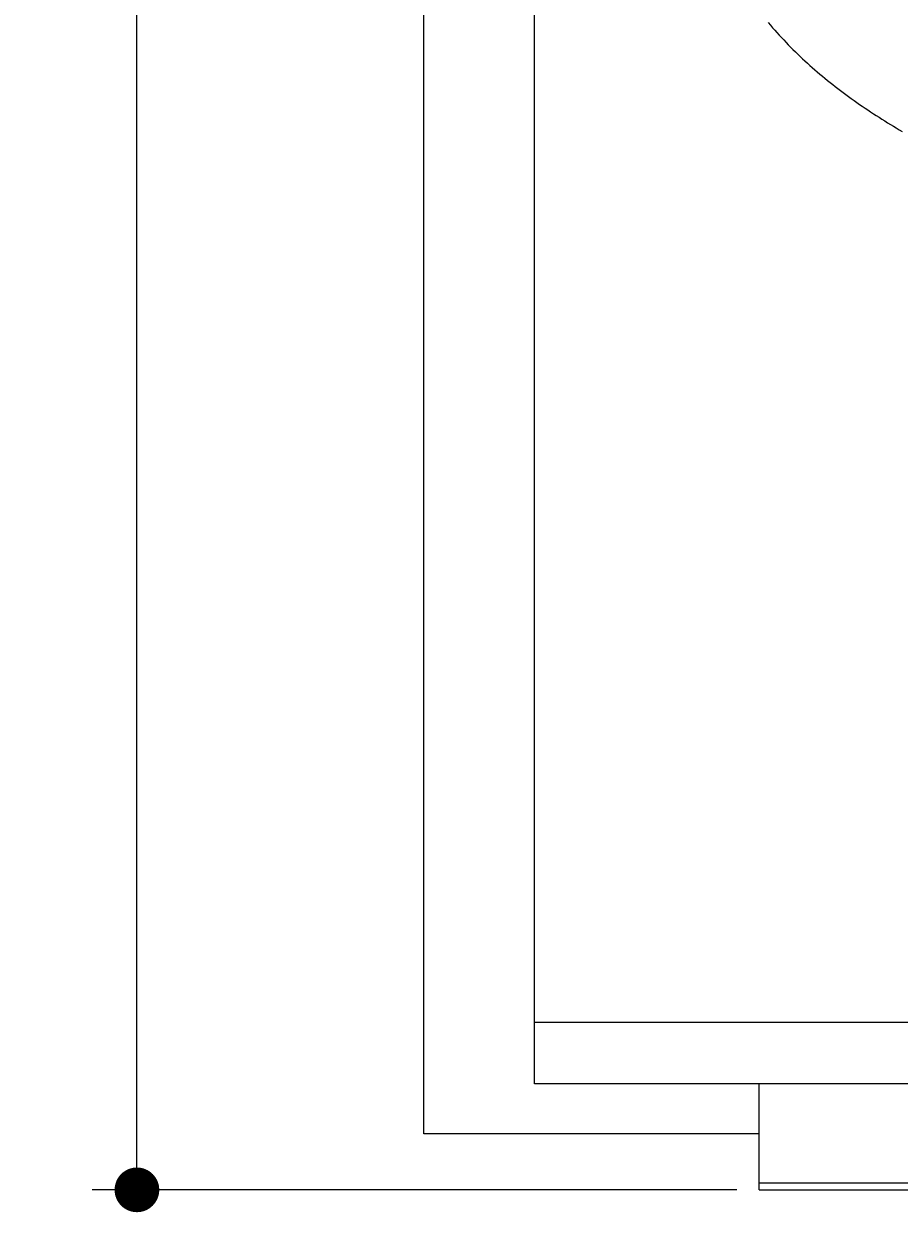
# Model space of a CAD drawing. Extents: x 715 to 7297, y -33 to 6010.
# Tile 1 of 90: x 715 to 1498, y -33 to 1031. Entities that reach past the tile are written whole.
import ezdxf

# ---------------------------------------------------------------- set-up
doc = ezdxf.new("R2010")
doc.units = 0
doc.layers.get('0').update_dxf_attribs({"linetype": 'CONTINUOUS'})
doc.layers.get('DEFPOINTS').update_dxf_attribs({"linetype": 'CONTINUOUS'})
doc.layers.add('4', color=3, linetype='CONTINUOUS')
doc.layers.add('CAR', color=10, linetype='CONTINUOUS')
doc.styles.get("Standard").update_dxf_attribs({"font": 'ISOCP.SHX'})
doc.dimstyles.get("Standard").update_dxf_attribs({"dimtxt": 2.5, "dimasz": 2.5, "dimexe": 1.25, "dimexo": 0.625, "dimtad": 1, "dimcen": 2.5, "dimazin": 3, "dimtfac": 1, "dimtmove": 0, "dimatfit": 3})

# ---------------------------------------------------------------- blocks, each defined once
blk = doc.blocks.new('PUNKT')
at = {"layer": '4', "color": 0, "linetype": 'BYBLOCK'}
blk.add_line((-0.5, 0), (-1, 0), dxfattribs=at)
at = {"layer": '4', "color": 0, "linetype": 'BYBLOCK', "const_width": 0.5}
blk.add_lwpolyline([(-0.25, 0, 1), (0.25, 0, 1)], format="xyb", close=True, dxfattribs=at)
blk = doc.blocks.new('*U18')
at = {"layer": '4', "color": 2}
blk.add_text('550', height=70, rotation=90, dxfattribs=at).set_placement((785.9, 2663.7))
blk = doc.blocks.new('*D4')
at = {"layer": '4'}
for p, q in [((1352.8, 5487.3), (775.9, 5487.3)), ((815.9, 27.3), (815.9, 5447.3)), ((1352.8, -12.7), (775.9, -12.7))]:
    blk.add_line(p, q, dxfattribs=at)
at = {"layer": 'DEFPOINTS', "color": 0}
for p in [(815.9, 5487.3), (1372.8, 5487.3), (1372.8, -12.7)]:
    blk.add_point(p, dxfattribs=at)
blk.add_blockref('*U18', (0, 0))
at = {"layer": '4', "xscale": 40, "yscale": 40, "zscale": 40}
for p, rotation in [((815.9, 5487.3), 90), ((815.9, -12.7), 270)]:
    blk.add_blockref('PUNKT', p, dxfattribs=dict(at, rotation=rotation))

msp = doc.modelspace()

# ---------------------------------------------------------------- linework, layer by layer
for p, q in [((1171.7173, 82.2711), (1171.7173, 5392.2711)), ((1072.775, 37.2711), (1072.775, 2737.2711)), ((1171.7173, 137.2711), (6020.522, 137.2711)), ((4551.1808, 82.2711), (1171.7173, 82.2711)), ((1372.775, 21.2711), (1372.775, 82.2711)), ((1372.775, -12.7289), (1372.775, 82.2711)), ((1372.775, 37.2711), (1072.775, 37.2711)), ((1372.775, 11.2711), (1372.775, 21.2711)), ((1832.775, -6.7289), (1372.775, -6.7289)), ((1372.775, -12.7289), (4772.7686, -12.7289))]:
    msp.add_line(p, q)
at = {"layer": 'CAR'}
msp.add_polyline3d([(1380.99, 1031.59, 0), (1382.92, 1029.32, 0), (1384.88, 1027.07, 0), (1386.84, 1024.83, 0), (1388.82, 1022.61, 0), (1390.82, 1020.41, 0), (1392.83, 1018.22, 0), (1394.86, 1016.05, 0), (1396.91, 1013.9, 0), (1398.97, 1011.77, 0), (1401.05, 1009.65, 0), (1403.14, 1007.55, 0), (1405.25, 1005.47, 0), (1407.37, 1003.4, 0), (1409.51, 1001.35, 0), (1411.67, 999.321, 0), (1413.84, 997.306, 0), (1416.03, 995.307, 0), (1418.23, 993.324, 0), (1420.44, 991.357, 0), (1422.67, 989.405, 0), (1424.92, 987.47, 0), (1427.18, 985.55, 0), (1429.45, 983.645, 0), (1431.74, 981.755, 0), (1434.04, 979.88, 0), (1436.35, 978.02, 0), (1438.68, 976.175, 0), (1441.02, 974.344, 0), (1443.38, 972.527, 0), (1445.75, 970.724, 0), (1448.13, 968.936, 0), (1450.52, 967.16, 0), (1452.92, 965.399, 0), (1455.34, 963.651, 0), (1457.77, 961.916, 0), (1460.21, 960.194, 0), (1462.67, 958.485, 0), (1465.13, 956.789, 0), (1467.61, 955.105, 0), (1470.1, 953.434, 0), (1472.6, 951.775, 0), (1475.11, 950.128, 0), (1477.63, 948.493, 0), (1480.17, 946.869, 0), (1482.71, 945.257, 0), (1485.26, 943.656, 0), (1487.83, 942.067, 0), (1490.4, 940.488, 0), (1492.99, 938.92, 0), (1495.58, 937.363, 0), (1498.18, 935.816, 0), (1500.8, 934.28, 0)], dxfattribs=at)

# ---------------------------------------------------------------- dimensions: what is measured, and where the dimension line sits
at = {"layer": '4'}
dim = msp.add_linear_dim(base=(815.8521, 5487.2711), p1=(1372.775, -12.7289), p2=(1372.775, 5487.2711), angle=90, dimstyle='Standard', dxfattribs=at)
dim.commit()
dim.dimension.update_dxf_attribs({"geometry": '*D4', "text_midpoint": (750.8521, 2737.2711)})

doc.saveas('drawing.dxf')
